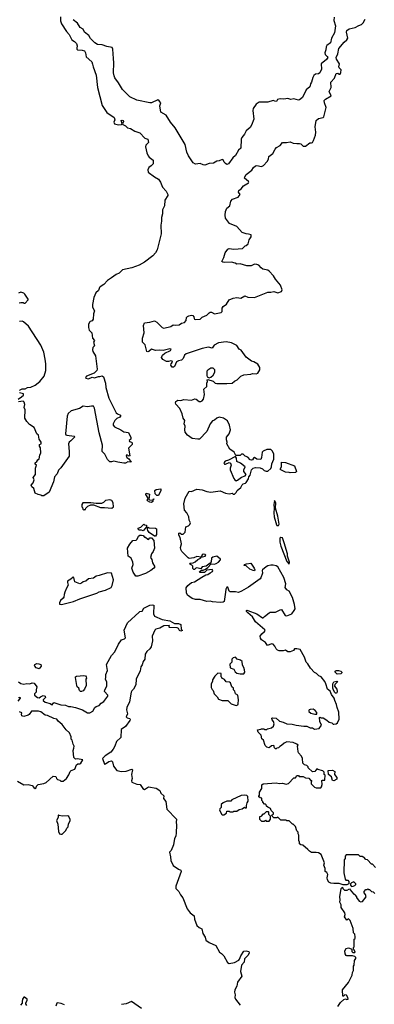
# Model space of a CAD drawing. Extents: x 1862350 to 2057294, y 212041 to 437318.
# Tile 21 of 256: x 1928382 to 1932990, y 282318 to 295117. Entities that reach past the tile are written whole.
import ezdxf

# ---------------------------------------------------------------- set-up
doc = ezdxf.new("R2010")
doc.units = 0

msp = doc.modelspace()

# ---------------------------------------------------------------- linework, layer by layer
at = {"layer": '0CON10XD'}
for points in [[(1928910, 295155), (1928913, 295103), (1928924, 295065), (1928989, 294965), (1929024, 294925), (1929061, 294855), (1929095, 294834), (1929119, 294809), (1929129, 294775), (1929123, 294745), (1929126, 294735), (1929135, 294724), (1929195, 294722), (1929223, 294713), (1929236, 294685), (1929246, 294635), (1929318, 294568), (1929329, 294539), (1929335, 294505), (1929374, 294394), (1929394, 294235), (1929455, 294003), (1929515, 293909), (1929611, 293845), (1929619, 293815), (1929606, 293785), (1929613, 293763), (1929665, 293752), (1929706, 293754), (1929712, 293765), (1929699, 293805), (1929715, 293811), (1929725, 293807), (1929731, 293795), (1929718, 293765), (1929720, 293755), (1929755, 293736), (1929782, 293712), (1929821, 293701), (1929876, 293666), (1929945, 293646), (1930006, 293576), (1930035, 293570), (1930045, 293563), (1930055, 293522), (1930020, 293485), (1930018, 293465), (1930036, 293386), (1930052, 293345), (1930065, 293328), (1930115, 293290), (1930116, 293245), (1930090, 293215), (1930062, 293195), (1930048, 293165), (1930050, 293135), (1930132, 293072), (1930184, 293044), (1930213, 293005), (1930239, 292939), (1930285, 292889), (1930306, 292844), (1930305, 292832), (1930270, 292770), (1930263, 292695), (1930236, 292645), (1930237, 292593), (1930223, 292545), (1930226, 292496), (1930217, 292445), (1930220, 292335), (1930169, 292125), (1930146, 292085), (1930111, 292049), (1930005, 291966), (1929935, 291926), (1929839, 291891), (1929716, 291864), (1929675, 291824), (1929636, 291804), (1929575, 291760)], [(1932469, 295151), (1932462, 295105), (1932486, 295036), (1932473, 294945), (1932435, 294876), (1932422, 294818), (1932375, 294780), (1932366, 294765), (1932361, 294725), (1932346, 294685), (1932353, 294665), (1932379, 294639), (1932384, 294625), (1932369, 294601), (1932301, 294545), (1932304, 294475), (1932283, 294425), (1932265, 294411), (1932225, 294408), (1932205, 294391), (1932191, 294365), (1932175, 294305), (1932160, 294285), (1932153, 294245), (1932105, 294206), (1932056, 294104), (1932018, 294075), (1932005, 294072), (1931945, 294089), (1931905, 294080), (1931865, 294093), (1931813, 294083), (1931765, 294090), (1931732, 294078), (1931720, 294055), (1931698, 294058), (1931675, 294066), (1931606, 294044), (1931495, 294044), (1931455, 294017), (1931416, 293964), (1931410, 293935), (1931424, 293825), (1931395, 293745), (1931376, 293714), (1931325, 293672), (1931302, 293628), (1931269, 293585), (1931262, 293565), (1931255, 293448), (1931225, 293422), (1931185, 293352), (1931150, 293320), (1931095, 293242), (1931075, 293236), (1931055, 293246), (1931038, 293265), (1931025, 293297), (1931015, 293301), (1930975, 293281), (1930945, 293277), (1930899, 293251), (1930845, 293246), (1930786, 293226), (1930765, 293229), (1930725, 293247), (1930665, 293238), (1930635, 293258), (1930575, 293348), (1930554, 293395), (1930531, 293495), (1930401, 293711), (1930341, 293785), (1930285, 293874), (1930216, 293915), (1930204, 293995), (1930214, 294035), (1930195, 294064), (1930175, 294074), (1930095, 294037), (1930074, 294036), (1929905, 294072), (1929813, 294113), (1929718, 294208), (1929667, 294297), (1929619, 294359), (1929608, 294385), (1929600, 294425), (1929606, 294555), (1929602, 294612), (1929592, 294735), (1929584, 294754), (1929515, 294767), (1929455, 294790), (1929395, 294796), (1929358, 294818), (1929303, 294873), (1929282, 294912), (1929226, 294955), (1929205, 294993), (1929166, 295016), (1929135, 295073), (1929077, 295117)], [(1930887, 289903), (1930858, 289865), (1930812, 289765), (1930720, 289665), (1930695, 289662), (1930622, 289672), (1930564, 289714), (1930533, 289753), (1930526, 289785), (1930530, 289835), (1930518, 289865), (1930527, 289905), (1930508, 289938), (1930494, 289995), (1930461, 290061), (1930411, 290121), (1930406, 290135), (1930411, 290155), (1930435, 290172), (1930475, 290168), (1930515, 290178), (1930615, 290171), (1930657, 290187), (1930673, 290183), (1930715, 290154), (1930735, 290153), (1930755, 290161), (1930772, 290185), (1930784, 290245), (1930776, 290314), (1930813, 290347), (1930815, 290392), (1930824, 290415), (1930820, 290435), (1930825, 290440), (1930896, 290416), (1930924, 290394), (1930945, 290389), (1931075, 290387), (1931145, 290393), (1931174, 290416), (1931210, 290435), (1931255, 290482), (1931295, 290502), (1931385, 290508), (1931407, 290517), (1931455, 290513), (1931475, 290520), (1931502, 290565), (1931502, 290595), (1931475, 290638), (1931425, 290670), (1931395, 290680), (1931325, 290728), (1931282, 290792), (1931259, 290819), (1931234, 290835), (1931205, 290880), (1931136, 290916), (1931065, 290930), (1930965, 290917), (1930908, 290885), (1930884, 290846), (1930835, 290858), (1930755, 290841), (1930545, 290775), (1930522, 290758), (1930505, 290714), (1930485, 290689), (1930445, 290684), (1930420, 290670), (1930393, 290607), (1930382, 290598), (1930365, 290601), (1930348, 290625), (1930350, 290645), (1930366, 290665), (1930365, 290677), (1930345, 290684), (1930315, 290674), (1930290, 290675), (1930241, 290701), (1930224, 290725), (1930238, 290755), (1930269, 290781), (1930340, 290815), (1930352, 290835), (1930335, 290838), (1930245, 290818), (1930195, 290822), (1930145, 290817), (1930095, 290832), (1930062, 290805), (1930045, 290798), (1930035, 290802), (1930011, 290891), (1929977, 290927), (1929979, 290975), (1929999, 291045), (1929990, 291140), (1930005, 291177), (1930075, 291184), (1930135, 291204), (1930165, 291186), (1930235, 291115), (1930255, 291107), (1930345, 291130), (1930375, 291151), (1930405, 291145), (1930455, 291152), (1930485, 291174), (1930525, 291180), (1930546, 291205), (1930549, 291245), (1930561, 291259), (1930581, 291269), (1930615, 291275), (1930631, 291271), (1930646, 291255), (1930651, 291231), (1930655, 291222), (1930665, 291220), (1930725, 291222), (1930755, 291250), (1930815, 291276), (1930842, 291308), (1930855, 291314), (1930875, 291313), (1930912, 291292), (1931000, 291310), (1931014, 291325), (1931015, 291368), (1931025, 291389), (1931071, 291419), (1931104, 291475), (1931155, 291497), (1931205, 291507), (1931255, 291495), (1931307, 291527), (1931345, 291509), (1931435, 291505), (1931605, 291574), (1931646, 291574), (1931685, 291584), (1931735, 291566), (1931785, 291585), (1931792, 291605), (1931770, 291665), (1931706, 291745), (1931679, 291789), (1931625, 291847), (1931605, 291859), (1931543, 291873), (1931520, 291890), (1931490, 291925), (1931465, 291936), (1931435, 291940), (1931392, 291918), (1931335, 291918), (1931245, 291945), (1931205, 291938), (1931184, 291954), (1931135, 291967), (1931041, 291961), (1931020, 291965), (1931010, 291975), (1931035, 292025), (1931052, 292088), (1931085, 292133), (1931105, 292144), (1931165, 292134), (1931279, 292141), (1931310, 292175), (1931325, 292180), (1931350, 292205), (1931362, 292255), (1931390, 292295), (1931388, 292318), (1931355, 292330), (1931323, 292333), (1931275, 292352), (1931205, 292427), (1931107, 292467), (1931056, 292536), (1931050, 292575), (1931056, 292625), (1931075, 292665), (1931113, 292697), (1931125, 292756), (1931148, 292782), (1931220, 292810), (1931246, 292845), (1931225, 292875), (1931228, 292895), (1931262, 292918), (1931292, 292955), (1931356, 292995), (1931361, 293005), (1931356, 293015), (1931305, 293055), (1931309, 293075), (1931326, 293105), (1931398, 293162), (1931418, 293195), (1931445, 293215), (1931465, 293221), (1931525, 293208), (1931550, 293220), (1931598, 293272), (1931614, 293305), (1931621, 293339), (1931672, 293378), (1931700, 293435), (1931719, 293455), (1931767, 293483), (1931795, 293521), (1931850, 293520), (1931895, 293531), (1931935, 293513), (1931985, 293506), (1932019, 293509), (1932035, 293502), (1932065, 293472), (1932095, 293473), (1932153, 293517), (1932174, 293514), (1932185, 293521), (1932202, 293545), (1932224, 293615), (1932230, 293655), (1932222, 293725), (1932235, 293805), (1932265, 293833), (1932325, 293844), (1932334, 293856), (1932366, 293975), (1932341, 294035), (1932340, 294065), (1932355, 294083), (1932429, 294125), (1932405, 294185), (1932430, 294235), (1932427, 294305), (1932473, 294355), (1932495, 294416), (1932515, 294421), (1932535, 294408), (1932545, 294408), (1932555, 294430), (1932560, 294465), (1932535, 294492), (1932531, 294505), (1932539, 294545), (1932499, 294605), (1932495, 294625), (1932517, 294675), (1932528, 294742), (1932598, 294825), (1932635, 294856), (1932646, 294875), (1932627, 294955), (1932634, 294976), (1932665, 294999), (1932742, 295015), (1932788, 295042), (1932825, 295056), (1932845, 295077), (1932870, 295125)], [(1929575, 291760), (1929522, 291725), (1929476, 291675), (1929426, 291645), (1929418, 291635), (1929408, 291595), (1929372, 291565), (1929346, 291504), (1929326, 291414), (1929330, 291380), (1929354, 291334), (1929341, 291295), (1929335, 291222), (1929325, 291202), (1929297, 291193), (1929287, 291183), (1929277, 291155), (1929276, 291114), (1929283, 291083), (1929321, 291045), (1929329, 290979), (1929355, 290945), (1929340, 290925), (1929354, 290876), (1929333, 290855), (1929329, 290825), (1929332, 290805), (1929366, 290746), (1929389, 290575), (1929383, 290555), (1929348, 290522), (1929252, 290485), (1929239, 290465), (1929242, 290455), (1929275, 290447), (1929325, 290470), (1929355, 290463), (1929405, 290480), (1929425, 290479), (1929455, 290486), (1929469, 290475), (1929496, 290394), (1929502, 290335), (1929539, 290199), (1929636, 290006), (1929652, 289992), (1929690, 289975), (1929692, 289965), (1929685, 289952), (1929645, 289932), (1929618, 289905), (1929598, 289865), (1929598, 289845), (1929614, 289824), (1929696, 289786), (1929735, 289760), (1929795, 289752), (1929828, 289685), (1929825, 289665), (1929803, 289645), (1929808, 289635), (1929836, 289626), (1929845, 289615), (1929842, 289595), (1929796, 289545), (1929811, 289449), (1929805, 289443), (1929775, 289460), (1929767, 289453), (1929772, 289425), (1929799, 289409), (1929832, 289365), (1929785, 289369), (1929755, 289354), (1929735, 289353), (1929655, 289363), (1929605, 289377), (1929575, 289370), (1929555, 289371), (1929525, 289399), (1929487, 289467), (1929452, 289502), (1929456, 289586), (1929413, 289745), (1929355, 290065), (1929341, 290091), (1929315, 290094), (1929265, 290085), (1929205, 290095), (1929158, 290062), (1929049, 290031), (1929012, 289998), (1928997, 289963), (1928976, 289735), (1928982, 289722), (1928995, 289716), (1929088, 289705), (1929100, 289695), (1929047, 289643), (1929024, 289626), (1929016, 289605), (1929026, 289504), (1929024, 289445), (1928915, 289290), (1928885, 289260), (1928870, 289215), (1928834, 289176), (1928822, 289108), (1928766, 288974), (1928695, 288928), (1928668, 288928), (1928656, 288936), (1928623, 288943), (1928584, 288964), (1928564, 289024), (1928540, 289045), (1928530, 289065), (1928556, 289095), (1928569, 289135), (1928558, 289165), (1928586, 289205), (1928587, 289285), (1928602, 289325), (1928585, 289340), (1928582, 289355), (1928606, 289374), (1928618, 289395), (1928635, 289410), (1928643, 289457), (1928658, 289485), (1928652, 289552), (1928640, 289575), (1928640, 289595), (1928660, 289605), (1928660, 289625), (1928633, 289663), (1928628, 289715), (1928604, 289734), (1928568, 289815), (1928510, 289855), (1928474, 289894), (1928448, 289935), (1928452, 290045), (1928442, 290075), (1928448, 290115), (1928442, 290145), (1928425, 290157), (1928365, 290151)], [(1928374, 291436), (1928395, 291442), (1928425, 291440), (1928435, 291430), (1928455, 291430), (1928490, 291475), (1928490, 291485), (1928449, 291549), (1928435, 291562), (1928395, 291577), (1928366, 291564)], [(1928380, 290295), (1928390, 290305), (1928415, 290318), (1928455, 290320), (1928484, 290336), (1928525, 290338), (1928585, 290367), (1928643, 290415), (1928700, 290485), (1928720, 290555), (1928722, 290645), (1928714, 290705), (1928694, 290794), (1928656, 290885), (1928497, 291135), (1928431, 291191), (1928415, 291198), (1928378, 291195)], [(1930845, 290460), (1930865, 290470), (1930895, 290498), (1930916, 290534), (1930917, 290565), (1930895, 290587), (1930865, 290587), (1930825, 290562), (1930814, 290546), (1930813, 290493), (1930820, 290475), (1930845, 290460)], [(1928363, 290185), (1928405, 290213), (1928430, 290235), (1928430, 290255), (1928380, 290265)], [(1933007, 284097), (1932965, 284140), (1932955, 284140), (1932900, 284195), (1932882, 284202), (1932855, 284230), (1932845, 284230), (1932835, 284240), (1932805, 284240), (1932785, 284260), (1932625, 284260), (1932610, 284245), (1932610, 284215), (1932600, 284195), (1932592, 284025), (1932610, 283945), (1932622, 283932), (1932645, 283930), (1932660, 283915), (1932658, 283882), (1932635, 283870), (1932585, 283870), (1932535, 283888), (1932465, 283887), (1932425, 283894), (1932397, 283907), (1932380, 283935), (1932377, 283963), (1932386, 284006), (1932375, 284030), (1932352, 284045), (1932352, 284085), (1932332, 284125), (1932342, 284155), (1932298, 284265), (1932266, 284286), (1932235, 284292), (1932175, 284290), (1932147, 284307), (1932125, 284330), (1932060, 284385), (1932035, 284390), (1932020, 284405), (1932020, 284425), (1932010, 284445), (1932010, 284515), (1932000, 284535), (1932000, 284555), (1931983, 284573), (1931967, 284627), (1931935, 284660), (1931925, 284660), (1931882, 284702), (1931855, 284702), (1931845, 284710), (1931775, 284710), (1931735, 284750), (1931725, 284740), (1931685, 284740), (1931662, 284762), (1931660, 284775), (1931680, 284795), (1931680, 284805), (1931650, 284835), (1931640, 284865), (1931605, 284880), (1931590, 284895), (1931585, 284910), (1931575, 284920), (1931565, 284920), (1931540, 284945), (1931540, 284955), (1931530, 284965), (1931528, 284998), (1931505, 285000), (1931490, 285015), (1931490, 285025), (1931500, 285035), (1931500, 285075), (1931527, 285123), (1931528, 285172), (1931545, 285182), (1931715, 285198), (1931755, 285188), (1931795, 285192), (1931845, 285180), (1931875, 285190), (1931945, 285260), (1931968, 285262), (1931985, 285290), (1932005, 285290), (1932015, 285280), (1932065, 285280), (1932095, 285260), (1932138, 285258), (1932162, 285232), (1932178, 285228), (1932170, 285215), (1932170, 285185), (1932215, 285140), (1932235, 285130), (1932295, 285130), (1932306, 285144), (1932312, 285175), (1932310, 285225), (1932315, 285230), (1932345, 285230), (1932348, 285235), (1932350, 285295), (1932340, 285305), (1932340, 285335), (1932322, 285352), (1932258, 285368), (1932245, 285380), (1932218, 285342), (1932185, 285340), (1932132, 285392), (1932130, 285405), (1932115, 285420), (1932082, 285432), (1932062, 285452), (1932058, 285515), (1932042, 285545), (1932007, 285585), (1931999, 285605), (1931990, 285675), (1932000, 285685), (1931985, 285700), (1931935, 285720), (1931855, 285730), (1931817, 285713), (1931785, 285682), (1931761, 285669), (1931745, 285652), (1931722, 285648), (1931715, 285640), (1931705, 285640), (1931692, 285652), (1931685, 285680), (1931655, 285678), (1931625, 285650), (1931595, 285660), (1931573, 285683), (1931550, 285750), (1931528, 285768), (1931520, 285815), (1931480, 285855), (1931470, 285885), (1931517, 285893), (1931525, 285900), (1931555, 285900), (1931565, 285890), (1931595, 285890), (1931603, 285897), (1931655, 285910), (1931680, 285935), (1931690, 285965), (1931680, 285995), (1931662, 286015), (1931660, 286035), (1931665, 286040), (1931715, 286037), (1931759, 285999), (1931806, 285986), (1931855, 285962), (1931923, 285957), (1931975, 285944), (1932075, 285931), (1932115, 285931), (1932155, 285913), (1932185, 285912), (1932215, 285896), (1932275, 285902), (1932304, 285945), (1932282, 285995), (1932280, 286045), (1932285, 286050), (1932295, 286040), (1932325, 286040), (1932375, 286012), (1932405, 285987), (1932437, 285977), (1932455, 285960), (1932465, 285957), (1932496, 285964), (1932512, 285975), (1932534, 286025), (1932531, 286115), (1932508, 286175), (1932500, 286215), (1932476, 286265), (1932467, 286295), (1932434, 286344), (1932417, 286387), (1932383, 286413), (1932362, 286485), (1932348, 286515), (1932300, 286575), (1932269, 286589), (1932239, 286619), (1932215, 286632), (1932163, 286685), (1932128, 286745), (1932106, 286766), (1932085, 286830), (1932025, 286930), (1931985, 286940), (1931955, 286940), (1931940, 286915), (1931895, 286898), (1931868, 286898), (1931835, 286922), (1931805, 286912), (1931754, 286914), (1931732, 286922), (1931715, 286938), (1931698, 286975), (1931677, 286997), (1931655, 287002), (1931603, 286983), (1931575, 287022), (1931525, 287057), (1931511, 287075), (1931508, 287105), (1931528, 287135), (1931565, 287162), (1931570, 287175), (1931567, 287185), (1931445, 287290), (1931406, 287356), (1931348, 287405), (1931330, 287425), (1931330, 287435), (1931335, 287440), (1931347, 287437), (1931462, 287392), (1931535, 287343), (1931545, 287343), (1931565, 287357), (1931624, 287406), (1931635, 287413), (1931705, 287413), (1931765, 287447), (1931785, 287450), (1931833, 287373), (1931855, 287366), (1931918, 287395), (1931949, 287435), (1931960, 287460), (1931955, 287515), (1931929, 287605), (1931885, 287686), (1931855, 287705), (1931832, 287735), (1931840, 287785), (1931816, 287866), (1931735, 288004), (1931715, 288019), (1931677, 288027), (1931645, 288025), (1931605, 288016), (1931586, 288005), (1931536, 287965), (1931531, 287955), (1931536, 287924), (1931515, 287860), (1931505, 287848), (1931355, 287742), (1931265, 287690), (1931225, 287672), (1931185, 287680), (1931115, 287680), (1931105, 287690), (1931085, 287740), (1931075, 287740), (1931062, 287715), (1931058, 287675), (1931040, 287555), (1931026, 287544), (1930985, 287539), (1930889, 287549), (1930855, 287559), (1930814, 287554), (1930725, 287579), (1930665, 287579), (1930624, 287594), (1930562, 287635), (1930550, 287665), (1930547, 287733), (1930568, 287762), (1930615, 287799), (1930655, 287809), (1930749, 287871), (1930801, 287899), (1930828, 287905), (1930855, 287928), (1930888, 287942), (1930892, 287955), (1930885, 287968), (1930815, 287960), (1930785, 287930), (1930725, 287930), (1930720, 287945), (1930745, 287960), (1930765, 287960), (1930798, 287972), (1930826, 287994), (1930868, 288042), (1930915, 288038), (1930935, 288047), (1930965, 288066), (1930992, 288095), (1930992, 288105), (1930945, 288141), (1930890, 288130), (1930873, 288115), (1930869, 288071), (1930858, 288052), (1930806, 288014), (1930754, 288006), (1930735, 287980), (1930685, 287990), (1930670, 287985), (1930655, 287970), (1930645, 287970), (1930633, 287983), (1930632, 288012), (1930620, 288025), (1930600, 288035), (1930590, 288045), (1930595, 288050), (1930635, 288058), (1930661, 288069), (1930695, 288098), (1930730, 288115), (1930740, 288130), (1930790, 288145), (1930800, 288155), (1930790, 288165), (1930765, 288168), (1930755, 288162), (1930740, 288130), (1930685, 288140), (1930645, 288121), (1930585, 288113), (1930571, 288121), (1930490, 288205), (1930478, 288228), (1930472, 288255), (1930483, 288305), (1930468, 288385), (1930448, 288415), (1930448, 288442), (1930465, 288448), (1930485, 288430), (1930505, 288430), (1930530, 288455), (1930542, 288525), (1930575, 288538), (1930593, 288555), (1930600, 288575), (1930585, 288612), (1930580, 288655), (1930554, 288705), (1930525, 288740), (1930516, 288825), (1930532, 288895), (1930585, 288988), (1930615, 288983), (1930685, 289014), (1930755, 289004), (1930815, 288984), (1930866, 288976), (1930985, 288991), (1931055, 288961), (1931105, 288952), (1931125, 288958), (1931145, 288960), (1931155, 288950), (1931175, 288950), (1931195, 288970), (1931208, 288995), (1931256, 289034), (1931271, 289069), (1931285, 289082), (1931315, 289090), (1931325, 289100), (1931355, 289150), (1931360, 289175), (1931378, 289195), (1931396, 289264), (1931415, 289287), (1931447, 289297), (1931505, 289293), (1931535, 289280), (1931558, 289255), (1931585, 289247), (1931605, 289250), (1931645, 289284), (1931654, 289305), (1931657, 289343), (1931686, 289405), (1931685, 289470), (1931665, 289510), (1931645, 289530), (1931595, 289528), (1931545, 289508), (1931532, 289495), (1931524, 289425), (1931515, 289401), (1931465, 289404), (1931435, 289426), (1931422, 289418), (1931406, 289395), (1931395, 289391), (1931376, 289396), (1931345, 289432), (1931313, 289443), (1931285, 289470), (1931265, 289468), (1931245, 289452), (1931192, 289452), (1931168, 289495), (1931112, 289535), (1931072, 289605), (1931078, 289625), (1931068, 289655), (1931068, 289692), (1931102, 289735), (1931120, 289785), (1931108, 289845), (1931083, 289903), (1931030, 289935), (1930975, 289950), (1930945, 289938), (1930915, 289910), (1930887, 289903)], [(1931195, 289124), (1931211, 289129), (1931265, 289171), (1931314, 289186), (1931327, 289205), (1931293, 289245), (1931295, 289265), (1931311, 289305), (1931252, 289352), (1931203, 289373), (1931199, 289419), (1931185, 289440), (1931095, 289391), (1931051, 289379), (1931033, 289355), (1931045, 289338), (1931055, 289338), (1931105, 289361), (1931122, 289352), (1931128, 289325), (1931116, 289285), (1931117, 289265), (1931165, 289152), (1931176, 289135), (1931195, 289124)], [(1931895, 289228), (1931885, 289232), (1931835, 289233), (1931775, 289266), (1931765, 289275), (1931784, 289305), (1931783, 289367), (1931835, 289362), (1931955, 289318), (1931978, 289245), (1931965, 289230), (1931895, 289228)], [(1930185, 288930), (1930165, 288930), (1930142, 288952), (1930140, 288995), (1930155, 289010), (1930215, 289020), (1930218, 288995), (1930185, 288930)], [(1930095, 288842), (1930073, 288843), (1930042, 288862), (1930040, 288875), (1930048, 288882), (1930050, 288895), (1930021, 288945), (1930025, 288960), (1930068, 288948), (1930060, 288885), (1930070, 288875), (1930110, 288870), (1930122, 288888), (1930128, 288888), (1930110, 288870), (1930110, 288855), (1930095, 288842)], [(1929215, 288740), (1929225, 288750), (1929235, 288750), (1929240, 288765), (1929266, 288794), (1929305, 288812), (1929339, 288809), (1929432, 288775), (1929485, 288776), (1929580, 288765), (1929602, 288785), (1929597, 288835), (1929581, 288865), (1929555, 288877), (1929495, 288866), (1929471, 288839), (1929445, 288828), (1929375, 288826), (1929305, 288838), (1929203, 288837), (1929190, 288815), (1929190, 288785), (1929200, 288775), (1929202, 288752), (1929215, 288740)], [(1931725, 288542), (1931745, 288543), (1931753, 288557), (1931738, 288665), (1931708, 288768), (1931709, 288835), (1931695, 288868), (1931684, 288816), (1931688, 288768), (1931683, 288705), (1931690, 288655), (1931719, 288549), (1931725, 288542)], [(1929985, 288472), (1929965, 288480), (1929935, 288480), (1929922, 288492), (1929920, 288505), (1929958, 288522), (1929995, 288560), (1930005, 288550), (1930030, 288545), (1930030, 288525), (1929985, 288472)], [(1930132, 288402), (1930065, 288450), (1930048, 288475), (1930042, 288495), (1930042, 288508), (1930052, 288518), (1930065, 288512), (1930145, 288508), (1930159, 288499), (1930159, 288425), (1930145, 288403), (1930132, 288402)], [(1929915, 287882), (1929891, 287885), (1929855, 287933), (1929841, 287985), (1929856, 288035), (1929851, 288065), (1929829, 288119), (1929791, 288145), (1929784, 288245), (1929812, 288298), (1929852, 288348), (1929895, 288350), (1929910, 288365), (1929927, 288403), (1929943, 288417), (1929965, 288417), (1929985, 288410), (1930005, 288390), (1930015, 288390), (1930045, 288362), (1930055, 288360), (1930075, 288380), (1930095, 288382), (1930125, 288348), (1930133, 288247), (1930117, 288205), (1930096, 288174), (1930082, 288125), (1930098, 288098), (1930108, 288058), (1930140, 288005), (1930126, 287985), (1930084, 287955), (1930015, 287919), (1929915, 287882)], [(1931885, 288039), (1931888, 288065), (1931864, 288145), (1931863, 288175), (1931819, 288315), (1931795, 288381), (1931775, 288384), (1931762, 288375), (1931761, 288325), (1931775, 288275), (1931855, 288073), (1931885, 288039)], [(1931435, 287954), (1931415, 287956), (1931374, 287975), (1931326, 288016), (1931301, 288021), (1931297, 288025), (1931302, 288035), (1931330, 288045), (1931385, 288051), (1931428, 287985), (1931437, 287965), (1931435, 287954)], [(1928925, 287514), (1929081, 287555), (1929165, 287589), (1929385, 287662), (1929415, 287679), (1929495, 287702), (1929570, 287735), (1929585, 287760), (1929600, 287835), (1929573, 287923), (1929525, 287925), (1929415, 287890), (1929375, 287885), (1929342, 287858), (1929275, 287848), (1929243, 287817), (1929205, 287808), (1929185, 287790), (1929165, 287785), (1929100, 287810), (1929086, 287866), (1929075, 287872), (1929046, 287844), (1929004, 287816), (1929002, 287802), (1929013, 287765), (1928988, 287725), (1928968, 287675), (1928958, 287645), (1928955, 287610), (1928948, 287595), (1928914, 287566), (1928898, 287535), (1928901, 287521), (1928925, 287514)], [(1928365, 286508), (1928398, 286488), (1928435, 286480), (1928475, 286486), (1928515, 286483), (1928546, 286496), (1928571, 286491), (1928606, 286445), (1928595, 286405), (1928594, 286375), (1928574, 286355), (1928575, 286337), (1928615, 286304), (1928635, 286302), (1928652, 286315), (1928685, 286332), (1928713, 286323), (1928717, 286305), (1928687, 286275), (1928687, 286265), (1928715, 286246), (1928778, 286228), (1928795, 286213), (1928805, 286212), (1928825, 286240), (1928915, 286210), (1928976, 286206), (1929015, 286188), (1929045, 286190), (1929105, 286177), (1929200, 286145), (1929265, 286108), (1929292, 286108), (1929333, 286127), (1929360, 286175), (1929375, 286190), (1929415, 286200), (1929440, 286230), (1929476, 286255), (1929528, 286325), (1929526, 286335), (1929484, 286385), (1929488, 286405), (1929515, 286455), (1929514, 286505), (1929495, 286545), (1929503, 286565), (1929501, 286605), (1929521, 286655), (1929512, 286735), (1929575, 286851), (1929619, 286901), (1929665, 286998), (1929705, 287057), (1929745, 287068), (1929757, 287083), (1929741, 287179), (1929784, 287275), (1929933, 287415), (1929945, 287424), (1929975, 287426), (1929996, 287465), (1930075, 287506), (1930105, 287511), (1930124, 287504), (1930119, 287395), (1930134, 287364), (1930235, 287321), (1930332, 287302), (1930395, 287268), (1930446, 287266), (1930476, 287256), (1930482, 287195), (1930496, 287175), (1930475, 287169), (1930457, 287175), (1930444, 287204), (1930430, 287210), (1930324, 287214), (1930320, 287225), (1930330, 287235), (1930325, 287240), (1930255, 287237), (1930202, 287208), (1930152, 287195), (1930137, 287183), (1930103, 287105), (1930107, 287043), (1930090, 286965), (1930075, 286937), (1930035, 286903), (1930011, 286869), (1930009, 286805), (1929987, 286773), (1929975, 286732), (1929954, 286706), (1929949, 286651), (1929896, 286545), (1929890, 286470), (1929861, 286415), (1929837, 286393), (1929829, 286375), (1929809, 286251), (1929775, 286175), (1929768, 286145), (1929781, 286095), (1929767, 286055), (1929780, 286040), (1929814, 286034), (1929819, 286025), (1929815, 286007), (1929755, 285929), (1929702, 285888), (1929697, 285785), (1929638, 285735), (1929619, 285675), (1929595, 285632), (1929566, 285594), (1929491, 285549), (1929458, 285515), (1929485, 285440), (1929498, 285442), (1929542, 285475), (1929575, 285481), (1929588, 285468), (1929601, 285415), (1929645, 285358), (1929705, 285346), (1929765, 285350), (1929840, 285375), (1929847, 285365), (1929834, 285305), (1929843, 285255), (1929833, 285223), (1929837, 285207), (1929905, 285180), (1929946, 285176), (1929983, 285123), (1930005, 285111), (1930055, 285143), (1930155, 285129), (1930202, 285095), (1930214, 285064), (1930257, 285027), (1930250, 284995), (1930282, 284952), (1930294, 284854), (1930420, 284725), (1930414, 284685), (1930421, 284645), (1930417, 284545), (1930410, 284505), (1930394, 284475), (1930381, 284389), (1930351, 284319), (1930328, 284295), (1930341, 284235), (1930344, 284185), (1930375, 284123), (1930445, 284073), (1930475, 284060), (1930480, 284045), (1930411, 283855), (1930411, 283821), (1930448, 283785), (1930471, 283741), (1930502, 283702), (1930558, 283558), (1930595, 283505), (1930648, 283468), (1930655, 283425), (1930683, 283343), (1930715, 283315), (1930750, 283300), (1930760, 283240), (1930792, 283192), (1930802, 283152), (1930845, 283119), (1930930, 283080), (1930980, 282995), (1931005, 282979), (1931036, 282946), (1931081, 282861), (1931105, 282848), (1931175, 282862), (1931228, 282892), (1931239, 282905), (1931255, 282947), (1931295, 283007), (1931325, 283012), (1931361, 283005), (1931362, 282985), (1931350, 282955), (1931305, 282910), (1931298, 282865), (1931266, 282825), (1931253, 282745), (1931267, 282683), (1931213, 282605), (1931203, 282555), (1931176, 282505), (1931172, 282475), (1931180, 282440), (1931178, 282405), (1931185, 282384), (1931246, 282306)], [(1928635, 286680), (1928595, 286693), (1928578, 286715), (1928574, 286726), (1928580, 286735), (1928605, 286746), (1928630, 286745), (1928658, 286735), (1928660, 286715), (1928635, 286680)], [(1931295, 286612), (1931307, 286633), (1931304, 286666), (1931296, 286695), (1931276, 286725), (1931273, 286775), (1931252, 286792), (1931210, 286805), (1931185, 286830), (1931155, 286820), (1931140, 286805), (1931140, 286765), (1931113, 286737), (1931115, 286690), (1931163, 286673), (1931181, 286641), (1931205, 286622), (1931245, 286612), (1931295, 286612)], [(1929173, 286383), (1929160, 286395), (1929150, 286425), (1929130, 286445), (1929123, 286463), (1929108, 286565), (1929108, 286575), (1929122, 286585), (1929215, 286592), (1929235, 286586), (1929246, 286575), (1929248, 286555), (1929240, 286545), (1929245, 286460), (1929224, 286415), (1929205, 286394), (1929185, 286383), (1929173, 286383)], [(1931195, 286203), (1931215, 286212), (1931220, 286225), (1931227, 286275), (1931218, 286335), (1931188, 286355), (1931177, 286387), (1931160, 286405), (1931160, 286425), (1931140, 286445), (1931120, 286495), (1931107, 286507), (1931065, 286510), (1931045, 286540), (1931010, 286555), (1931010, 286565), (1931000, 286575), (1930998, 286618), (1930955, 286620), (1930918, 286585), (1930888, 286535), (1930886, 286514), (1930870, 286485), (1930868, 286435), (1930881, 286411), (1930897, 286397), (1930910, 286355), (1930950, 286315), (1930965, 286282), (1931015, 286268), (1931085, 286268), (1931128, 286225), (1931195, 286203)], [(1932508, 286608), (1932483, 286633), (1932483, 286647), (1932495, 286658), (1932525, 286657), (1932555, 286648), (1932570, 286635), (1932570, 286625), (1932555, 286612), (1932508, 286608)], [(1932495, 286362), (1932485, 286362), (1932475, 286372), (1932460, 286400), (1932453, 286425), (1932453, 286483), (1932465, 286508), (1932505, 286520), (1932510, 286515), (1932508, 286505), (1932478, 286475), (1932472, 286455), (1932504, 286414), (1932506, 286384), (1932502, 286368), (1932495, 286362)], [(1928363, 286257), (1928392, 286295), (1928392, 286302), (1928385, 286307), (1928365, 286303)], [(1928355, 285217), (1928435, 285170), (1928493, 285173), (1928545, 285160), (1928564, 285134), (1928585, 285123), (1928595, 285132), (1928602, 285155), (1928624, 285176), (1928695, 285188), (1928725, 285202), (1928818, 285282), (1928845, 285280), (1928855, 285270), (1928858, 285255), (1928875, 285238), (1928902, 285232), (1928915, 285220), (1928945, 285220), (1928992, 285255), (1929021, 285299), (1929037, 285343), (1929052, 285358), (1929098, 285375), (1929120, 285430), (1929138, 285442), (1929165, 285445), (1929175, 285454), (1929201, 285495), (1929133, 285507), (1929105, 285506), (1929086, 285526), (1929077, 285615), (1929087, 285645), (1929088, 285675), (1929077, 285697), (1929062, 285752), (1929052, 285765), (1929050, 285795), (1929027, 285845), (1928986, 285886), (1928935, 285956), (1928880, 286000), (1928865, 286026), (1928825, 286033), (1928745, 286071), (1928715, 286076), (1928655, 286120), (1928625, 286130), (1928535, 286127), (1928507, 286085), (1928492, 286075), (1928435, 286058), (1928409, 286069), (1928404, 286085), (1928408, 286105), (1928378, 286118)], [(1932218, 286088), (1932245, 286090), (1932245, 286110), (1932222, 286135), (1932195, 286152), (1932155, 286150), (1932142, 286145), (1932138, 286135), (1932138, 286125), (1932165, 286104), (1932218, 286088)], [(1932465, 285222), (1932447, 285227), (1932433, 285273), (1932393, 285303), (1932392, 285358), (1932445, 285360), (1932478, 285345), (1932473, 285303), (1932502, 285265), (1932502, 285245), (1932465, 285222)], [(1931035, 284780), (1931068, 284802), (1931075, 284830), (1931105, 284830), (1931115, 284820), (1931155, 284820), (1931165, 284830), (1931205, 284830), (1931235, 284850), (1931272, 284858), (1931305, 284880), (1931315, 284870), (1931328, 284872), (1931328, 284902), (1931338, 284935), (1931352, 284958), (1931348, 285018), (1931332, 285032), (1931305, 285038), (1931258, 285032), (1931140, 284975), (1931125, 284960), (1931075, 284958), (1931024, 284936), (1931002, 284915), (1931000, 284875), (1930982, 284858), (1930980, 284845), (1931005, 284790), (1931015, 284780), (1931035, 284780)], [(1931625, 284700), (1931640, 284725), (1931640, 284765), (1931620, 284785), (1931620, 284815), (1931615, 284820), (1931585, 284818), (1931555, 284790), (1931542, 284788), (1931515, 284760), (1931500, 284755), (1931500, 284725), (1931525, 284700), (1931565, 284700), (1931575, 284710), (1931585, 284700), (1931625, 284700)], [(1928915, 284528), (1928935, 284530), (1928980, 284575), (1928993, 284607), (1929010, 284625), (1929018, 284665), (1929039, 284701), (1929039, 284719), (1929020, 284760), (1929007, 284767), (1928935, 284763), (1928895, 284770), (1928885, 284778), (1928880, 284775), (1928882, 284745), (1928862, 284705), (1928878, 284658), (1928884, 284564), (1928900, 284535), (1928915, 284528)], [(1932695, 283850), (1932715, 283852), (1932735, 283860), (1932750, 283875), (1932750, 283885), (1932725, 283910), (1932692, 283898), (1932680, 283885), (1932680, 283865), (1932695, 283850)], [(1932515, 282290), (1932551, 282339), (1932595, 282378), (1932615, 282390), (1932635, 282380), (1932650, 282385), (1932647, 282407), (1932627, 282437), (1932605, 282440), (1932588, 282422), (1932582, 282422), (1932578, 282505), (1932655, 282600), (1932702, 282695), (1932708, 282732), (1932720, 282755), (1932718, 282795), (1932720, 282815), (1932730, 282825), (1932732, 282885), (1932750, 282915), (1932750, 282925), (1932735, 282940), (1932705, 282948), (1932635, 282948), (1932625, 282952), (1932610, 282975), (1932609, 283011), (1932625, 283043), (1932653, 283053), (1932688, 283038), (1932698, 283028), (1932700, 283005), (1932712, 282992), (1932735, 282990), (1932740, 282995), (1932730, 283025), (1932720, 283035), (1932720, 283055), (1932730, 283065), (1932728, 283145), (1932730, 283165), (1932740, 283175), (1932740, 283195), (1932735, 283230), (1932718, 283248), (1932717, 283305), (1932677, 283407), (1932655, 283430), (1932635, 283412), (1932603, 283453), (1932612, 283485), (1932606, 283506), (1932560, 283575), (1932558, 283612), (1932542, 283645), (1932548, 283675), (1932543, 283715), (1932560, 283825), (1932575, 283840), (1932582, 283822), (1932603, 283803), (1932615, 283800), (1932637, 283803), (1932668, 283818), (1932692, 283782), (1932725, 283750), (1932735, 283750), (1932740, 283735), (1932760, 283715)], [(1932760, 283715), (1932760, 283705), (1932795, 283660), (1932815, 283650), (1932835, 283652), (1932883, 283715), (1932877, 283747), (1932860, 283765), (1932860, 283785), (1932882, 283808), (1932895, 283810), (1932905, 283820), (1932915, 283810), (1932928, 283808), (1932952, 283782), (1932975, 283780), (1932995, 283760)], [(1928474, 282304), (1928463, 282323), (1928462, 282335), (1928477, 282365), (1928477, 282383), (1928445, 282412), (1928435, 282410), (1928418, 282385), (1928412, 282355), (1928416, 282334), (1928392, 282305)], [(1928965, 282310), (1928919, 282329), (1928875, 282338), (1928866, 282334), (1928851, 282295)], [(1929964, 282265), (1929835, 282353), (1929765, 282323), (1929705, 282317)]]:
    msp.add_lwpolyline(points, dxfattribs=at)

doc.saveas('drawing.dxf')
